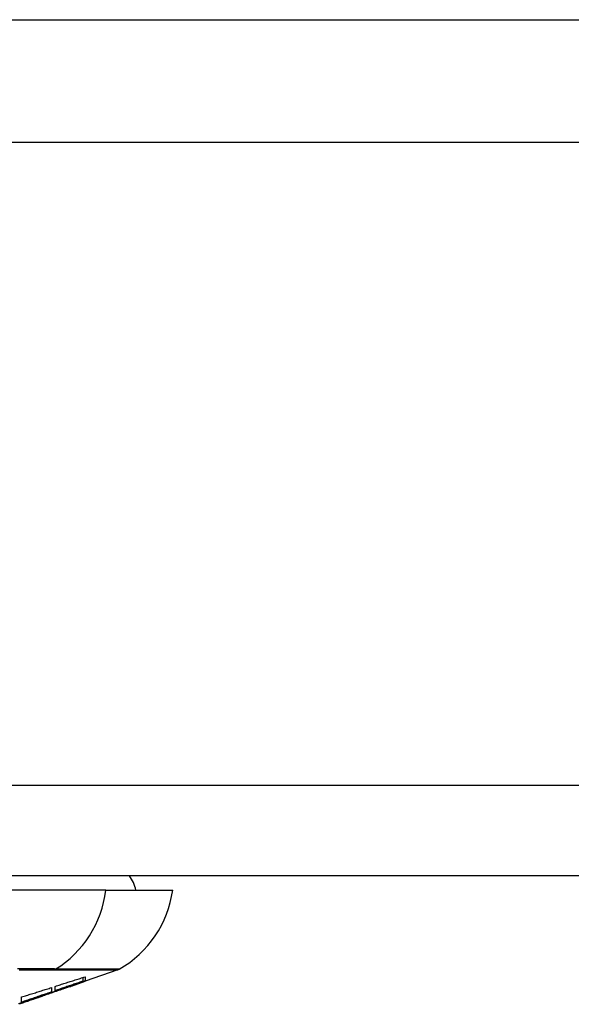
# Model space of a CAD drawing. Header units: inches. Extents: x 20 to 683, y 61 to 320.
# Tile 36 of 256: x 128.693 to 129.294, y 61.043 to 62.118. Entities that reach past the tile are written whole.
import ezdxf

# ---------------------------------------------------------------- set-up
doc = ezdxf.new("R2010")
doc.units = ezdxf.units.IN
doc.header["$MEASUREMENT"] = 0
doc.layers.add('Visible Edges(ANSI)', color=7, linetype='Continuous', lineweight=25)
doc.layers.add('Visible Tangent Edges(ANSI)', color=7, linetype='Continuous', lineweight=25)

msp = doc.modelspace()

# ---------------------------------------------------------------- linework, layer by layer
at = {"layer": 'Visible Edges(ANSI)'}
for p, q in [((128.6332, 62.1176), (137.6865, 62.1176)), ((137.2068, 61.9836), (119.2918, 61.9836)), ((164.0518, 61.1836), (92.4468, 61.1836)), ((128.7868, 61.1679), (128.678, 61.1679)), ((128.7868, 61.1679), (128.8596, 61.1679)), ((128.762, 61.0688), (128.762, 61.0728)), ((128.7997, 61.081), (128.7642, 61.0686)), ((128.7642, 61.0735), (128.7642, 61.0688)), ((128.7275, 61.0617), (128.7275, 61.0569)), ((128.7316, 61.0583), (128.7316, 61.063)), ((128.7401, 61.0602), (128.7401, 61.0609)), ((128.7642, 61.0686), (128.7642, 61.0686)), ((128.6949, 61.0457), (128.6949, 61.0514)), ((128.7168, 61.052), (128.7062, 61.0483)), ((128.7115, 61.0501), (128.7113, 61.05)), ((128.7115, 61.0501), (128.7115, 61.0505)), ((128.6949, 61.045), (128.6949, 61.0453))]:
    msp.add_line(p, q, dxfattribs=at)
at = {"layer": 'Visible Edges(ANSI)', "flags": 128}
for points in [[(128.7316, 61.063), (128.733, 61.0634), (128.7343, 61.0639), (128.7357, 61.0643), (128.7371, 61.0647), (128.7384, 61.0652), (128.7398, 61.0656), (128.7411, 61.066), (128.7425, 61.0665), (128.7439, 61.0669), (128.7452, 61.0674), (128.7466, 61.0678), (128.7479, 61.0682), (128.7493, 61.0687), (128.7507, 61.0691), (128.752, 61.0695), (128.7534, 61.07), (128.7547, 61.0704), (128.7561, 61.0709), (128.7575, 61.0713), (128.7588, 61.0717), (128.7602, 61.0722), (128.7615, 61.0726), (128.7629, 61.0731), (128.7642, 61.0735)], [(128.6949, 61.0514), (128.6963, 61.0519), (128.6976, 61.0523), (128.699, 61.0527), (128.7003, 61.0531), (128.7017, 61.0535), (128.7031, 61.054), (128.7044, 61.0544), (128.7058, 61.0548), (128.7071, 61.0553), (128.7085, 61.0557), (128.7099, 61.0561), (128.7112, 61.0565), (128.7126, 61.057), (128.7139, 61.0574), (128.7153, 61.0578), (128.7167, 61.0582), (128.718, 61.0587), (128.7194, 61.0591), (128.7207, 61.0595), (128.7221, 61.06), (128.7234, 61.0604), (128.7248, 61.0608), (128.7262, 61.0613), (128.7275, 61.0617)], [(128.7115, 61.0505), (128.7134, 61.0512), (128.7154, 61.0519), (128.7174, 61.0526), (128.7193, 61.0533), (128.7213, 61.0541), (128.7233, 61.0548), (128.7253, 61.0555), (128.7272, 61.0562), (128.7293, 61.0569), (128.7313, 61.0577), (128.7333, 61.0584), (128.7354, 61.0591), (128.7375, 61.0599), (128.7396, 61.0607), (128.7417, 61.0614), (128.7438, 61.0622), (128.746, 61.063), (128.7482, 61.0638), (128.7504, 61.0646), (128.7527, 61.0654), (128.7549, 61.0662), (128.7572, 61.0671), (128.7596, 61.0679), (128.762, 61.0688)], [(128.7453, 61.062), (128.7439, 61.0615), (128.7425, 61.061), (128.7411, 61.0605), (128.7397, 61.06), (128.7383, 61.0595), (128.7369, 61.059), (128.7354, 61.0585), (128.734, 61.058), (128.7326, 61.0575), (128.7312, 61.057), (128.7298, 61.0565), (128.7284, 61.056), (128.727, 61.0555), (128.7255, 61.0551), (128.7241, 61.0546), (128.7227, 61.0541), (128.7213, 61.0536), (128.7199, 61.0531), (128.7185, 61.0526), (128.7171, 61.0521), (128.7157, 61.0516), (128.7143, 61.0511), (128.7129, 61.0506), (128.7115, 61.0501)], [(128.762, 61.0688), (128.7607, 61.0683), (128.7595, 61.0679), (128.7582, 61.0675), (128.7569, 61.067), (128.7557, 61.0666), (128.7544, 61.0662), (128.7531, 61.0657), (128.7519, 61.0653), (128.7506, 61.0648), (128.7493, 61.0644), (128.7481, 61.064), (128.7468, 61.0635), (128.7455, 61.0631), (128.7443, 61.0627), (128.743, 61.0622), (128.7417, 61.0618), (128.7405, 61.0614), (128.7392, 61.0609), (128.7379, 61.0605), (128.7367, 61.0601), (128.7354, 61.0596), (128.7341, 61.0592), (128.7329, 61.0588), (128.7316, 61.0583)], [(128.7642, 61.0688), (128.7632, 61.0685), (128.7622, 61.0681), (128.7613, 61.0678), (128.7603, 61.0674), (128.7593, 61.0671), (128.7583, 61.0667), (128.7573, 61.0663), (128.7563, 61.066), (128.7553, 61.0656), (128.7542, 61.0653), (128.7532, 61.0649), (128.7522, 61.0646), (128.7512, 61.0642), (128.7502, 61.0638), (128.7492, 61.0635), (128.7482, 61.0631), (128.7472, 61.0628), (128.7462, 61.0624), (128.7452, 61.062), (128.7442, 61.0617), (128.7432, 61.0613), (128.7421, 61.061), (128.7411, 61.0606), (128.7401, 61.0602)], [(128.7401, 61.0602), (128.7411, 61.0606), (128.7421, 61.0609), (128.7431, 61.0613), (128.7442, 61.0616), (128.7452, 61.062), (128.7462, 61.0623), (128.7472, 61.0627), (128.7482, 61.063), (128.7492, 61.0634), (128.7502, 61.0637), (128.7512, 61.0641), (128.7522, 61.0644), (128.7532, 61.0648), (128.7542, 61.0651), (128.7552, 61.0655), (128.7562, 61.0658), (128.7572, 61.0662), (128.7582, 61.0665), (128.7592, 61.0669), (128.7602, 61.0672), (128.7612, 61.0675), (128.7622, 61.0679), (128.7632, 61.0682), (128.7642, 61.0686)], [(128.6914, 61.0442), (128.6931, 61.0447), (128.6947, 61.0453), (128.6964, 61.0458), (128.6981, 61.0464), (128.6998, 61.0469), (128.7015, 61.0475), (128.7031, 61.048), (128.7048, 61.0486), (128.7065, 61.0491), (128.7082, 61.0497), (128.7098, 61.0502), (128.7115, 61.0508)], [(128.7113, 61.05), (128.71, 61.0496), (128.7087, 61.0492), (128.7075, 61.0487), (128.7062, 61.0483), (128.705, 61.0478), (128.7037, 61.0474), (128.7024, 61.047), (128.7012, 61.0465), (128.6999, 61.0461), (128.6986, 61.0456), (128.6973, 61.0452), (128.6961, 61.0447), (128.6948, 61.0443), (128.6935, 61.0439), (128.6922, 61.0434)], [(128.7275, 61.0569), (128.7262, 61.0564), (128.7248, 61.056), (128.7234, 61.0555), (128.7221, 61.055), (128.7207, 61.0546), (128.7194, 61.0541), (128.718, 61.0536), (128.7167, 61.0532), (128.7153, 61.0527), (128.7139, 61.0523), (128.7126, 61.0518), (128.7112, 61.0513), (128.7099, 61.0509), (128.7085, 61.0504), (128.7071, 61.0499), (128.7058, 61.0495), (128.7044, 61.049), (128.703, 61.0485), (128.7017, 61.0481), (128.7003, 61.0476), (128.699, 61.0471), (128.6976, 61.0467), (128.6963, 61.0462), (128.6949, 61.0457)], [(128.7115, 61.0508), (128.7108, 61.0505), (128.7101, 61.0503), (128.7094, 61.0501), (128.7087, 61.0498), (128.708, 61.0496), (128.7073, 61.0493), (128.7067, 61.0491), (128.706, 61.0489), (128.7053, 61.0486), (128.7046, 61.0484), (128.7039, 61.0482), (128.7032, 61.0479), (128.7025, 61.0477), (128.7018, 61.0474), (128.7011, 61.0472), (128.7004, 61.047), (128.6997, 61.0467), (128.699, 61.0465), (128.6984, 61.0462), (128.6977, 61.046), (128.697, 61.0458), (128.6963, 61.0455), (128.6956, 61.0453), (128.6949, 61.045)], [(128.6949, 61.045), (128.6956, 61.0453), (128.6963, 61.0455), (128.697, 61.0457), (128.6977, 61.046), (128.6984, 61.0462), (128.699, 61.0464), (128.6997, 61.0466), (128.7004, 61.0469), (128.7011, 61.0471), (128.7018, 61.0473), (128.7025, 61.0475), (128.7032, 61.0478), (128.7039, 61.048), (128.7046, 61.0482), (128.7053, 61.0485), (128.706, 61.0487), (128.7067, 61.0489), (128.7074, 61.0491), (128.708, 61.0494), (128.7087, 61.0496), (128.7094, 61.0498), (128.7101, 61.0501), (128.7108, 61.0503), (128.7115, 61.0505)]]:
    msp.add_lwpolyline(points, dxfattribs=at)
at = {"layer": 'Visible Edges(ANSI)'}
for centre, radius, start, end in [((128.7808, 61.16), 0.0394, 11.537, 36.8699), ((128.7426, 61.1842), 0.1181, 299.8169, 352.0587), ((128.7964, 61.0903), 0.00984, 289.29, 299.8169)]:
    msp.add_arc(centre, radius, start, end, dxfattribs=at)
at = {"layer": 'Visible Tangent Edges(ANSI)'}
for p, q in [((92.4468, 61.2826), (164.0518, 61.2826)), ((128.7299, 61.081), (128.7301, 61.081)), ((128.7113, 61.05), (128.7113, 61.0505))]:
    msp.add_line(p, q, dxfattribs=at)
at = {"layer": 'Visible Tangent Edges(ANSI)', "flags": 128}
for points in [[(128.7322, 61.0819), (128.7306, 61.082), (128.7289, 61.082), (128.7271, 61.082), (128.7251, 61.082), (128.7229, 61.082), (128.7206, 61.082), (128.7182, 61.082), (128.7156, 61.082), (128.7129, 61.082), (128.7101, 61.082), (128.7071, 61.082), (128.704, 61.082), (128.7008, 61.082), (128.6974, 61.082), (128.694, 61.082), (128.6904, 61.082)], [(128.8013, 61.0817), (128.8012, 61.0817), (128.8008, 61.0817), (128.8002, 61.0817), (128.7994, 61.0818), (128.7983, 61.0818), (128.797, 61.0818), (128.7954, 61.0818), (128.7936, 61.0818), (128.7915, 61.0818), (128.7892, 61.0818), (128.7867, 61.0818), (128.7839, 61.0818), (128.7809, 61.0818), (128.7776, 61.0818), (128.7742, 61.0818), (128.7704, 61.0818), (128.7665, 61.0819), (128.7623, 61.0819), (128.7578, 61.0819), (128.7532, 61.0819), (128.7483, 61.0819), (128.7431, 61.0819), (128.7378, 61.0819), (128.7322, 61.0819)], [(128.6924, 61.081), (128.6957, 61.081), (128.699, 61.081), (128.7021, 61.081), (128.7052, 61.081), (128.7081, 61.081), (128.7109, 61.081), (128.7135, 61.081), (128.7161, 61.081), (128.7185, 61.081), (128.7207, 61.081), (128.7228, 61.081), (128.7248, 61.081), (128.7267, 61.081), (128.7284, 61.081), (128.7299, 61.081)], [(128.7301, 61.081), (128.7357, 61.081), (128.7411, 61.081), (128.7462, 61.081), (128.7512, 61.081), (128.7559, 61.081), (128.7603, 61.081), (128.7645, 61.081), (128.7685, 61.081), (128.7723, 61.081), (128.7758, 61.081), (128.7791, 61.081), (128.7821, 61.081), (128.7849, 61.081), (128.7875, 61.081), (128.7898, 61.081), (128.7919, 61.081), (128.7937, 61.081), (128.7953, 61.081), (128.7966, 61.081), (128.7977, 61.081), (128.7986, 61.081), (128.7992, 61.081), (128.7996, 61.081), (128.7997, 61.081)]]:
    msp.add_lwpolyline(points, dxfattribs=at)
at = {"layer": 'Visible Tangent Edges(ANSI)'}
for centre, major_axis, ratio, start_param, end_param in [((128.6764, 61.1842), (0, -0.1181), 0.943995, 0.523835, 1.432195), ((128.7275, 61.0905), (-0.00008, -0.00984), 0.945463, 0.267645, 0.531352)]:
    msp.add_ellipse(centre, major_axis=major_axis, ratio=ratio, start_param=start_param, end_param=end_param, dxfattribs=at)

doc.saveas('drawing.dxf')
